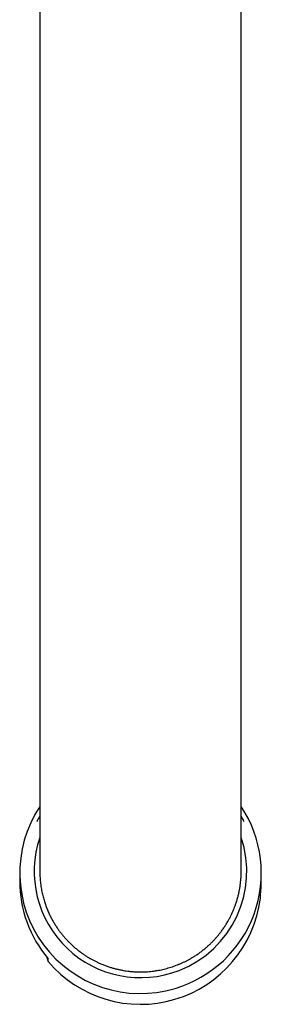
# Model space of a CAD drawing. Header units: millimetres. Extents: x 8 to 776, y 12 to 810.
# Tile 1 of 25: x 391 to 415, y 156 to 254. Entities that reach past the tile are written whole.
import ezdxf

# ---------------------------------------------------------------- set-up
doc = ezdxf.new("R2010")
doc.units = ezdxf.units.MM

msp = doc.modelspace()

# ---------------------------------------------------------------- linework, layer by layer
at = {"color": 7, "linetype": 'Continuous', "lineweight": 30}
for p, q in [((393, 404.4), (393, 169.309)), ((413, 169.309), (413, 404.4)), ((391, 169.158), (391, 168.356)), ((393, 169.325), (393, 169.317)), ((413, 169.317), (413, 169.325)), ((415, 168.356), (415, 169.158)), ((414.911, 166.636), (414.911, 166.906)), ((393.828, 160.377), (393.828, 160.648))]:
    msp.add_line(p, q, dxfattribs=at)
for centre, radius, start, end in [((402.978, 169.16), 11.966, 146.49377, 286.75086), ((403.056, 169.156), 11.94, 286.39687, 33.61315), ((402.99, 169.312), 10.543, 161.34705, 291.37388), ((403.049, 169.3), 10.511, 291.09596, 18.78242), ((402.927, 168.359), 11.927, 180.01364, 220.27677), ((403.091, 168.356), 11.909, 353.00995, 359.99994), ((402.995, 168.135), 12.01, 220.23897, 352.82743)]:
    msp.add_arc(centre, radius, start, end, dxfattribs=at)
for points, knots in [([(393, 174.811), (392.981, 174.778), (392.928, 174.686), (392.845, 174.532), (392.764, 174.378), (392.717, 174.283), (392.7, 174.249)], [0, 0, 0, 0, 0.178442, 0.500505, 0.822564, 1, 1, 1, 1]), ([(413.3, 174.249), (413.28, 174.289), (413.229, 174.39), (413.145, 174.551), (413.065, 174.698), (413.015, 174.784), (413, 174.811)], [0, 0, 0, 0, 0.209835, 0.531881, 0.85393, 1, 1, 1, 1]), ([(393.001, 169.31), (393.001, 169.254), (393, 169.091), (393.01, 168.83), (393.029, 168.527), (393.056, 168.242), (393.09, 167.965), (393.131, 167.696), (393.178, 167.427), (393.232, 167.17), (393.289, 166.924), (393.351, 166.689), (393.417, 166.455), (393.488, 166.231), (393.561, 166.016), (393.635, 165.81), (393.715, 165.606), (393.798, 165.405), (393.885, 165.207), (393.997, 164.966), (394.14, 164.681), (394.319, 164.356), (394.51, 164.037), (394.705, 163.738), (394.9, 163.46), (395.095, 163.201), (395.298, 162.949), (395.503, 162.71), (395.708, 162.486), (395.93, 162.257), (396.178, 162.017), (396.455, 161.769), (396.741, 161.531), (397.024, 161.314), (397.3, 161.116), (397.57, 160.936), (397.845, 160.765), (398.118, 160.608), (398.386, 160.464), (398.671, 160.321), (398.985, 160.177), (399.329, 160.035), (399.678, 159.905), (400.016, 159.793), (400.343, 159.697), (400.657, 159.617), (400.973, 159.546), (401.282, 159.487), (401.583, 159.44), (401.9, 159.4), (402.244, 159.367), (402.615, 159.346), (402.987, 159.339), (403.344, 159.345), (403.683, 159.362), (404.006, 159.39), (404.329, 159.427), (404.639, 159.474), (404.938, 159.528), (405.22, 159.588), (405.496, 159.655), (405.764, 159.728), (406.03, 159.808), (406.295, 159.896), (406.558, 159.992), (406.818, 160.095), (407.077, 160.205), (407.333, 160.324), (407.586, 160.449), (407.836, 160.583), (408.083, 160.723), (408.351, 160.886), (408.637, 161.072), (408.94, 161.287), (409.235, 161.513), (409.51, 161.74), (409.764, 161.965), (409.999, 162.187), (410.227, 162.417), (410.441, 162.647), (410.64, 162.875), (410.843, 163.122), (411.053, 163.395), (411.268, 163.697), (411.472, 164.008), (411.656, 164.313), (411.821, 164.609), (411.969, 164.897), (412.108, 165.189), (412.233, 165.476), (412.346, 165.758), (412.455, 166.057), (412.562, 166.385), (412.665, 166.741), (412.754, 167.102), (412.827, 167.45), (412.884, 167.784), (412.928, 168.105), (412.963, 168.426), (412.985, 168.739), (412.998, 169.034), (412.999, 169.221), (413, 169.311)], [0, 0, 0, 0, 0.005306, 0.015659, 0.025008, 0.034366, 0.043058, 0.051751, 0.060469, 0.069187, 0.076932, 0.084678, 0.092441, 0.100205, 0.107198, 0.11419, 0.121196, 0.128202, 0.13503, 0.14186, 0.153686, 0.165512, 0.177404, 0.189295, 0.199605, 0.209914, 0.220267, 0.23062, 0.23997, 0.249328, 0.261147, 0.272967, 0.284852, 0.296737, 0.307041, 0.317345, 0.327692, 0.338039, 0.347384, 0.356737, 0.36855, 0.380362, 0.39224, 0.404119, 0.414416, 0.424714, 0.435055, 0.445396, 0.454735, 0.464083, 0.47589, 0.487697, 0.49957, 0.511444, 0.521737, 0.53203, 0.542366, 0.552703, 0.562038, 0.571381, 0.580218, 0.589057, 0.597894, 0.606793, 0.615694, 0.624593, 0.633572, 0.642553, 0.651532, 0.660576, 0.669622, 0.678666, 0.690475, 0.702283, 0.714158, 0.726032, 0.736326, 0.74662, 0.756957, 0.767294, 0.77663, 0.785974, 0.797788, 0.809603, 0.821483, 0.833363, 0.843662, 0.853961, 0.864303, 0.874646, 0.883986, 0.893335, 0.905156, 0.916978, 0.928865, 0.940753, 0.951058, 0.961363, 0.971712, 0.982061, 0.991407, 1, 1, 1, 1]), ([(393.695, 160.81), (393.701, 160.793), (393.745, 160.648), (393.789, 160.504), (393.828, 160.377)], [0, 0, 0, 0, 0.119315, 1, 1, 1, 1])]:
    msp.add_open_spline(points, degree=3, knots=knots, dxfattribs=at)

doc.saveas('drawing.dxf')
